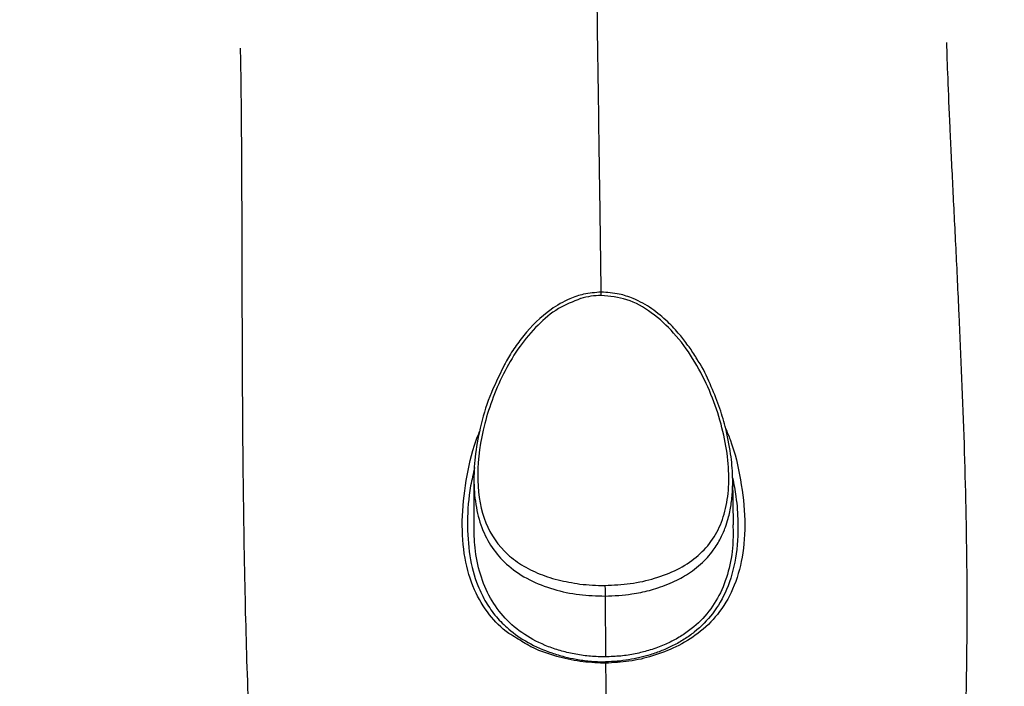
# Model space of a CAD drawing. Header units: millimetres. Extents: x 1141 to 9683, y 1625 to 6203.
# Tile 9 of 118: x 1672 to 1739, y 2482 to 2528. Entities that reach past the tile are written whole.
import ezdxf

# ---------------------------------------------------------------- set-up
doc = ezdxf.new("R2010")
doc.units = ezdxf.units.MM
doc.header["$LTSCALE"] = 25

msp = doc.modelspace()

# ---------------------------------------------------------------- linework, layer by layer
at = {"color": 7, "linetype": 'Continuous', "lineweight": 25}
for p, q in [((1710.221, 2508.342), (1710.212, 2508.339)), ((1702.865, 2495.927), (1702.854, 2492.777)), ((1720.734, 2492.754), (1720.684, 2495.908)), ((1710.167, 2488.673), (1710.17, 2488.673)), ((1711.898, 2487.84), (1711.924, 2483.653))]:
    msp.add_line(p, q, dxfattribs=at)
at = {"color": 7, "linetype": 'Continuous', "lineweight": 25, "flags": 128}
msp.add_lwpolyline([(1711.931, 2483.219), (1711.929, 2483.219), (1711.928, 2483.218)], dxfattribs=at)
at = {"color": 7, "linetype": 'Continuous', "lineweight": 25}
for points, knots in [([(1696.475, 2327.834), (1696.503, 2323.793), (1696.56, 2315.863), (1696.361, 2303.621), (1695.966, 2291.446), (1695.372, 2279.316), (1694.52, 2266.08), (1693.354, 2251.717), (1691.82, 2236.227), (1689.974, 2220.288), (1687.801, 2203.923), (1685.294, 2187.171), (1682.58, 2170.785), (1679.688, 2154.791), (1676.648, 2139.212), (1673.364, 2123.491), (1669.841, 2107.679), (1666.087, 2091.833), (1662.27, 2076.588), (1658.417, 2061.953), (1654.551, 2047.938), (1650.482, 2033.802), (1646.223, 2019.632), (1641.796, 2005.521), (1637.469, 1992.272), (1633.097, 1979.367), (1628.708, 1966.879), (1624.337, 1954.88), (1620.21, 1943.921), (1616.349, 1933.976), (1612.772, 1925.015), (1609.493, 1917.011), (1606.527, 1909.933), (1603.411, 1902.652), (1600.154, 1895.218), (1596.759, 1887.672), (1593.737, 1881.114), (1591.098, 1875.506), (1589.255, 1871.662), (1588.1, 1869.279), (1587.435, 1867.914), (1586.595, 1866.198), (1585.456, 1863.887), (1583.965, 1860.894), (1582.148, 1857.294), (1580.106, 1853.309), (1577.958, 1849.187), (1575.116, 1843.828), (1571.58, 1837.33), (1566.983, 1829.173), (1561.864, 1820.456), (1556.049, 1811.042), (1551.105, 1803.489), (1547.37, 1798.04), (1545.159, 1794.898), (1543.33, 1792.355), (1541.859, 1790.347), (1540.552, 1788.589), (1539.179, 1786.771), (1537.464, 1784.539), (1535.349, 1781.851), (1532.795, 1778.704), (1529.84, 1775.196), (1526.477, 1771.384), (1522.9, 1767.55), (1519.319, 1763.947), (1516.055, 1760.874), (1513.215, 1758.37), (1510.777, 1756.346), (1508.562, 1754.611), (1506.37, 1752.995), (1504.062, 1751.407), (1501.448, 1749.753), (1498.566, 1748.128), (1495.857, 1746.819), (1493.554, 1745.878), (1491.35, 1745.11), (1488.931, 1744.453), (1486.455, 1744.038), (1484.264, 1743.886), (1482.235, 1743.939), (1480.25, 1744.204), (1478.285, 1744.685), (1476.198, 1745.432), (1473.816, 1746.612), (1471.546, 1748.082), (1469.451, 1749.717), (1467.654, 1751.311), (1465.552, 1753.374), (1463.099, 1756.099), (1460.428, 1759.489), (1458.038, 1762.852), (1455.034, 1767.452), (1451.348, 1773.801), (1446.981, 1782.446), (1442.6, 1792.324), (1438.484, 1802.787), (1434.616, 1813.699), (1430.983, 1824.941), (1427.385, 1837.101), (1423.832, 1850.188), (1420.331, 1864.209), (1416.888, 1879.169), (1413.525, 1894.99), (1409.626, 1914.82), (1405.372, 1938.691), (1400.913, 1966.648), (1396.782, 1995.42), (1392.791, 2026.167), (1388.962, 2058.787), (1385.354, 2093.078), (1382.068, 2127.637), (1379.083, 2162.293), (1376.376, 2196.896), (1373.971, 2230.663), (1371.833, 2263.485), (1369.932, 2295.272), (1368.212, 2326.594), (1366.651, 2357.479), (1364.936, 2394.363), (1363.133, 2437.747), (1361.32, 2488.02), (1359.735, 2539.152), (1358.372, 2591.04), (1357.22, 2643.576), (1356.27, 2696.652), (1355.515, 2750.159), (1354.968, 2801.822), (1354.595, 2851.523), (1354.368, 2899.155), (1354.264, 2946.763), (1354.276, 2990.656), (1354.368, 3030.508), (1354.509, 3066.044), (1354.701, 3100.605), (1354.944, 3135.025), (1355.234, 3169.234), (1355.583, 3203.179), (1355.956, 3235.921), (1356.355, 3267.464), (1356.773, 3297.806), (1357.176, 3324.989), (1357.558, 3349.17), (1357.913, 3370.653), (1358.281, 3391.956), (1358.669, 3413.473), (1359.08, 3435.437), (1359.618, 3463.043), (1360.301, 3496.416), (1360.976, 3527.481), (1361.505, 3550.946), (1361.867, 3566.645), (1362.244, 3582.687), (1362.67, 3600.429), (1363.153, 3620.105), (1363.697, 3641.724), (1364.274, 3664.138), (1364.883, 3687.2), (1365.52, 3710.752), (1366.129, 3732.772), (1366.701, 3753.108), (1367.232, 3771.655), (1367.765, 3790.059), (1368.298, 3808.204), (1368.774, 3824.256), (1369.19, 3838.188), (1369.54, 3849.885), (1369.866, 3860.753), (1370.164, 3870.673), (1370.434, 3879.69), (1370.677, 3887.858), (1370.905, 3895.605), (1371.117, 3902.871), (1371.31, 3909.596), (1371.474, 3915.468), (1371.613, 3920.581), (1371.729, 3925.006), (1371.826, 3928.823), (1371.905, 3932.107), (1371.969, 3934.943), (1372.01, 3936.823), (1372.028, 3937.764), (1372.031, 3937.909)], [0, 0, 0, 0, 0.005477, 0.0107498, 0.0158337, 0.0207433, 0.0254915, 0.0314852, 0.0372469, 0.0427979, 0.0488727, 0.0547212, 0.0603618, 0.0658097, 0.0710766, 0.0761719, 0.0816835, 0.0869961, 0.0921147, 0.0970427, 0.1017821, 0.1063344, 0.1114602, 0.1163275, 0.1209363, 0.1252866, 0.1299167, 0.1342141, 0.1381801, 0.1418165, 0.1451257, 0.1481104, 0.1507739, 0.1531194, 0.1564078, 0.159334, 0.1619041, 0.1641236, 0.1659975, 0.1665129, 0.1669972, 0.1676484, 0.1685961, 0.1698149, 0.1713147, 0.1730354, 0.174764, 0.1764799, 0.1798126, 0.183094, 0.1871429, 0.1914662, 0.1960308, 0.1978661, 0.1994152, 0.2006861, 0.201686, 0.2024672, 0.2033863, 0.2045122, 0.2059825, 0.2076932, 0.2096691, 0.2118982, 0.2143522, 0.2166671, 0.218809, 0.2205776, 0.2220539, 0.2234298, 0.2247505, 0.2261644, 0.227778, 0.229692, 0.2316189, 0.2329274, 0.2341158, 0.2360129, 0.2378671, 0.2393151, 0.2408283, 0.2423634, 0.2437752, 0.2452473, 0.2468473, 0.2484773, 0.2496784, 0.2506602, 0.2516121, 0.2534181, 0.2550747, 0.2565527, 0.257941, 0.2609257, 0.2642158, 0.2678342, 0.2717995, 0.2754102, 0.2792854, 0.2834325, 0.2878584, 0.2925688, 0.2975693, 0.3028643, 0.3083743, 0.3173169, 0.3265615, 0.3360576, 0.3457574, 0.3569194, 0.3682209, 0.379604, 0.391016, 0.402408, 0.4137351, 0.4243186, 0.4347764, 0.4450794, 0.4552015, 0.4652253, 0.4814371, 0.4979619, 0.5147646, 0.5318095, 0.5490603, 0.5664805, 0.5840327, 0.6016794, 0.6172565, 0.6328515, 0.6484382, 0.6639636, 0.6758856, 0.6874899, 0.6987703, 0.7097217, 0.7211745, 0.7322362, 0.7429048, 0.7531803, 0.7630639, 0.7725582, 0.7797471, 0.7866999, 0.7935607, 0.8005789, 0.8077485, 0.8150581, 0.827618, 0.8404734, 0.8455898, 0.8507368, 0.8559641, 0.8614498, 0.8683157, 0.8755179, 0.8830246, 0.890802, 0.898815, 0.907028, 0.9135068, 0.9200693, 0.9267019, 0.933393, 0.9401351, 0.9449804, 0.949771, 0.954324, 0.9586468, 0.9627539, 0.9666589, 0.9703735, 0.9744802, 0.9783553, 0.9820094, 0.9854476, 0.9886722, 0.9916838, 0.9944817, 0.9970649, 0.9995468, 1, 1, 1, 1]), ([(1733.948, 2346.224), (1736.816, 2346.195), (1742.56, 2346.136), (1749.86, 2346.539), (1755.735, 2347.73), (1760.094, 2349.514), (1764.115, 2352.034), (1767.692, 2355.239), (1770.665, 2359.03), (1772.962, 2363.274), (1774.542, 2367.845), (1775.823, 2377.087), (1776.026, 2390.912), (1776.012, 2409.223), (1775.444, 2427.542), (1775.097, 2458.111), (1775.039, 2486.247), (1775.392, 2511.955), (1775.834, 2522.98), (1776.15, 2534.005), (1775.989, 2545.015), (1775.504, 2553.905), (1774.245, 2560.583), (1772.521, 2564.944), (1770.105, 2568.955), (1767.054, 2572.51), (1763.442, 2575.492), (1759.388, 2577.834), (1754.994, 2579.467), (1749.316, 2580.465), (1742.472, 2580.651), (1734.558, 2580.468), (1718.834, 2580.186), (1703.646, 2580.145), (1688.986, 2580.463), (1682.67, 2580.821), (1676.359, 2580.968), (1670.089, 2580.616), (1664.439, 2579.567), (1659.564, 2577.732), (1655.523, 2575.359), (1651.947, 2572.336), (1648.915, 2568.765), (1646.547, 2564.727), (1644.834, 2560.324), (1644.009, 2555.617), (1643.869, 2550.81), (1644.027, 2535.268), (1643.889, 2508.992), (1643.847, 2466.459), (1644.232, 2432.973), (1643.729, 2408.528), (1643.166, 2398.678), (1642.803, 2388.829), (1643.053, 2379.012), (1643.938, 2370.931), (1645.608, 2364.727), (1647.621, 2360.472), (1650.277, 2356.631), (1653.503, 2353.293), (1657.247, 2350.546), (1661.787, 2348.272), (1667.098, 2346.755), (1673.022, 2346.01), (1679.043, 2345.909), (1685.111, 2346.147), (1689.495, 2346.458), (1691.857, 2346.518), (1692.186, 2346.526)], [0, 0, 0, 0, 0.013433, 0.026902, 0.034147, 0.041393, 0.048828, 0.056265, 0.063768, 0.071273, 0.078772, 0.086271, 0.114832, 0.14342, 0.172036, 0.200637, 0.286572, 0.303781, 0.321017, 0.338238, 0.355417, 0.372578, 0.379854, 0.38713, 0.394407, 0.401685, 0.40896, 0.416236, 0.423511, 0.430787, 0.443127, 0.455496, 0.467865, 0.516762, 0.526608, 0.536517, 0.546386, 0.556154, 0.565881, 0.57316, 0.580438, 0.587713, 0.594989, 0.602264, 0.609539, 0.616992, 0.624509, 0.632032, 0.689782, 0.747533, 0.831202, 0.846574, 0.862005, 0.877401, 0.892706, 0.907972, 0.915329, 0.922686, 0.929896, 0.937105, 0.944321, 0.951537, 0.960771, 0.97003, 0.979427, 0.988937, 0.998458, 1, 1, 1, 1]), ([(1647.398, 2374.873), (1647.398, 2374.873), (1647.398, 2395.371), (1647.462, 2436.367), (1647.223, 2487.611), (1647.606, 2520.424), (1647.262, 2534.813), (1646.88, 2541.012), (1646.7, 2547.206), (1647.022, 2553.36), (1648.007, 2558.742), (1649.69, 2563.211), (1651.771, 2566.738), (1654.418, 2569.86), (1657.544, 2572.505), (1661.079, 2574.57), (1664.927, 2576.056), (1669.026, 2576.782), (1676.937, 2576.919), (1688.583, 2577.014), (1703.963, 2577.578), (1719.343, 2577.989), (1734.704, 2577.795), (1746.309, 2577.371), (1754.062, 2576.104), (1757.902, 2574.663), (1761.446, 2572.62), (1764.604, 2570.012), (1767.27, 2566.904), (1769.383, 2563.399), (1770.888, 2559.586), (1771.968, 2553.919), (1772.308, 2546.479), (1772.285, 2537.364), (1771.906, 2528.244), (1771.322, 2491.695), (1771.887, 2440.569), (1771.768, 2392.489), (1771.768, 2374.873), (1771.768, 2374.873)], [0, 0, 0, 0, 0, 0.121147, 0.242295, 0.302869, 0.315066, 0.327346, 0.339574, 0.351672, 0.363716, 0.371743, 0.37977, 0.387797, 0.395824, 0.403854, 0.411885, 0.420079, 0.428304, 0.458603, 0.488937, 0.519253, 0.549513, 0.57975, 0.587777, 0.595804, 0.603831, 0.611858, 0.619888, 0.627917, 0.635944, 0.643971, 0.661895, 0.679854, 0.697854, 0.715833, 0.895885, 1, 1, 1, 1, 1]), ([(1647.355, 2545.659), (1647.545, 2549.002), (1647.81, 2553.667), (1648.965, 2559.563), (1650.459, 2563.26), (1652.537, 2566.654), (1655.153, 2569.658), (1658.242, 2572.17), (1661.703, 2574.137), (1665.448, 2575.492), (1670.056, 2576.294), (1675.422, 2576.301), (1688.815, 2576.024), (1703.352, 2576.25), (1718.504, 2576.144), (1726.926, 2576.322), (1734.839, 2576.653), (1742.748, 2576.671), (1749.342, 2576.317), (1754.528, 2575.266), (1758.222, 2573.769), (1761.612, 2571.682), (1764.61, 2569.059), (1767.116, 2565.964), (1769.073, 2562.498), (1770.432, 2558.75), (1771.371, 2552.88), (1771.496, 2544.97), (1771.27, 2535.117), (1770.481, 2489.094), (1770.404, 2443.047), (1771.29, 2396.99), (1771.55, 2387.088), (1771.386, 2379.221), (1770.401, 2373.503), (1769.085, 2369.995), (1767.214, 2366.758), (1764.831, 2363.875), (1761.992, 2361.441), (1758.789, 2359.51), (1755.302, 2358.149), (1750.774, 2357.239), (1745.412, 2357.205), (1741.317, 2357.295), (1739.333, 2357.339)], [0, 0, 0, 0, 0.026802, 0.037386, 0.047969, 0.058553, 0.069137, 0.079719, 0.090301, 0.100883, 0.111465, 0.127597, 0.143758, 0.218844, 0.244006, 0.265152, 0.286326, 0.307445, 0.328516, 0.339098, 0.34968, 0.360266, 0.370852, 0.381436, 0.392019, 0.402603, 0.413187, 0.439482, 0.465829, 0.492178, 0.808209, 0.834698, 0.861185, 0.887605, 0.897556, 0.907507, 0.917447, 0.927386, 0.937326, 0.947266, 0.957211, 0.967157, 0.98409, 1, 1, 1, 1]), ([(1710.883, 2553.32), (1710.901, 2552.659), (1710.939, 2551.335), (1711.003, 2548.276), (1711.07, 2544.698), (1711.14, 2540.657), (1711.212, 2536.283), (1711.297, 2530.79), (1711.397, 2524.028), (1711.505, 2516.417), (1711.576, 2511.122), (1711.608, 2508.778)], [0, 0, 0, 0, 0.099397, 0.198886, 0.29804, 0.396459, 0.494135, 0.590606, 0.738946, 0.884412, 1, 1, 1, 1]), ([(1735.407, 2525.985), (1735.43, 2525.227), (1735.478, 2523.707), (1735.63, 2520.2), (1735.822, 2516.209), (1736.04, 2511.853), (1736.328, 2505.941), (1736.642, 2498.454), (1736.831, 2489.923), (1736.802, 2482.033), (1736.589, 2474.842), (1736.236, 2468.027), (1735.935, 2463.614), (1735.789, 2461.473)], [0, 0, 0, 0, 0.070846, 0.141932, 0.212667, 0.282488, 0.351204, 0.48148, 0.606627, 0.71277, 0.814417, 0.909938, 1, 1, 1, 1]), ([(1686.767, 2525.584), (1686.783, 2524.825), (1686.815, 2523.306), (1686.848, 2519.798), (1686.869, 2515.805), (1686.881, 2511.447), (1686.896, 2505.533), (1686.928, 2498.043), (1687.041, 2489.512), (1687.252, 2481.625), (1687.567, 2474.438), (1687.984, 2467.629), (1688.363, 2463.222), (1688.547, 2461.083)], [0, 0, 0, 0, 0.070855, 0.141947, 0.212683, 0.282503, 0.351218, 0.481497, 0.606659, 0.712813, 0.814456, 0.909956, 1, 1, 1, 1]), ([(1710.212, 2508.339), (1709.688, 2508.13), (1708.574, 2507.684), (1707.192, 2506.495), (1705.97, 2505.035), (1704.599, 2502.751), (1703.467, 2499.677), (1702.978, 2496.154), (1703.388, 2493.152), (1704.532, 2491.232), (1705.936, 2490.079), (1707.176, 2489.422), (1708.57, 2488.933), (1709.651, 2488.757), (1710.167, 2488.673)], [0, 0, 0, 0, 0.049724, 0.105609, 0.167198, 0.233009, 0.371356, 0.512134, 0.649782, 0.780099, 0.841271, 0.898677, 0.951622, 1, 1, 1, 1]), ([(1711.623, 2508.78), (1711.218, 2508.749), (1710.477, 2508.694), (1709.295, 2508.285), (1707.787, 2507.417), (1706.543, 2506.162), (1705.61, 2504.872), (1705.156, 2504.165), (1704.956, 2503.762), (1704.917, 2503.683)], [0, 0, 0, 0, 0.1283809, 0.2348239, 0.3990658, 0.6974495, 0.8317433, 0.9672852, 1, 1, 1, 1]), ([(1711.628, 2508.554), (1711.391, 2508.543), (1710.913, 2508.521), (1710.454, 2508.402), (1710.221, 2508.342)], [0, 0, 0, 0, 0.494092, 1, 1, 1, 1]), ([(1718.295, 2504.049), (1718.243, 2504.139), (1718.037, 2504.5), (1717.623, 2505.106), (1716.996, 2505.923), (1716.191, 2506.793), (1715.325, 2507.513), (1714.501, 2508.028), (1713.761, 2508.385), (1712.804, 2508.708), (1712.044, 2508.754), (1711.623, 2508.78)], [0, 0, 0, 0, 0.039489, 0.158731, 0.272777, 0.418384, 0.584363, 0.666069, 0.751189, 0.861999, 1, 1, 1, 1]), ([(1711.628, 2508.554), (1711.627, 2508.621), (1711.625, 2508.752), (1711.624, 2508.767), (1711.623, 2508.775)], [0, 0, 0, 0, 0.5206375, 1, 1, 1, 1]), ([(1711.89, 2488.574), (1712.479, 2488.603), (1713.708, 2488.662), (1715.42, 2489.058), (1716.954, 2489.664), (1718.248, 2490.509), (1719.26, 2491.589), (1719.969, 2492.91), (1720.37, 2494.466), (1720.465, 2496.233), (1720.266, 2498.164), (1719.783, 2500.19), (1719.026, 2502.231), (1718.003, 2504.187), (1716.724, 2505.949), (1715.212, 2507.359), (1713.497, 2508.362), (1712.229, 2508.492), (1711.628, 2508.554)], [0, 0, 0, 0, 0.046508, 0.096991, 0.153, 0.214114, 0.279209, 0.347279, 0.417517, 0.489241, 0.561763, 0.634275, 0.705805, 0.775077, 0.84046, 0.90006, 0.952688, 1, 1, 1, 1]), ([(1704.922, 2503.679), (1704.578, 2502.987), (1703.874, 2501.57), (1703.266, 2499.446), (1702.916, 2497.455), (1702.827, 2495.619), (1702.985, 2493.916), (1703.428, 2492.359), (1704.166, 2491.016), (1705.214, 2489.875), (1706.579, 2488.958), (1708.239, 2488.301), (1710.04, 2487.901), (1711.301, 2487.859), (1711.898, 2487.84)], [0, 0, 0, 0, 0.093025, 0.190596, 0.281849, 0.365751, 0.454608, 0.545173, 0.631559, 0.714444, 0.799678, 0.874755, 0.940701, 1, 1, 1, 1]), ([(1711.898, 2487.84), (1712.526, 2487.87), (1713.375, 2487.911), (1714.362, 2488.095), (1714.96, 2488.235), (1715.833, 2488.492), (1716.643, 2488.827), (1717.399, 2489.24), (1717.952, 2489.603), (1718.656, 2490.171), (1719.317, 2490.903), (1719.816, 2491.715), (1720.063, 2492.262), (1720.238, 2492.722), (1720.415, 2493.284), (1720.587, 2494.116), (1720.684, 2495.08), (1720.695, 2496.243), (1720.568, 2497.711), (1720.238, 2499.348), (1719.756, 2500.971), (1719.13, 2502.476), (1718.668, 2503.531), (1718.31, 2504.033), (1718.307, 2504.037)], [0, 0, 0, 0, 0.061692, 0.08339, 0.105798, 0.128997, 0.187944, 0.215484, 0.247345, 0.283741, 0.354028, 0.40795, 0.443881, 0.454816, 0.489948, 0.541246, 0.591294, 0.639913, 0.713942, 0.799379, 0.862252, 0.929234, 0.999439, 1, 1, 1, 1]), ([(1705.803, 2484.951), (1705.624, 2485.055), (1704.843, 2485.507), (1703.839, 2486.592), (1702.787, 2488.296), (1702.17, 2490.463), (1701.984, 2492.999), (1702.286, 2495.746), (1702.717, 2497.846), (1703.175, 2498.977), (1703.256, 2499.177)], [0, 0, 0, 0, 0.0376245, 0.164109, 0.3086071, 0.4679297, 0.6358122, 0.8041343, 0.9652743, 1, 1, 1, 1]), ([(1720.19, 2499.408), (1720.302, 2499.146), (1720.807, 2497.955), (1721.28, 2495.797), (1721.595, 2493.057), (1721.418, 2490.521), (1720.791, 2488.348), (1719.761, 2486.607), (1718.427, 2485.291), (1716.899, 2484.344), (1715.272, 2483.712), (1713.607, 2483.311), (1712.475, 2483.249), (1711.931, 2483.219)], [0, 0, 0, 0, 0.034772, 0.15771, 0.28537, 0.411992, 0.53171, 0.64003, 0.734609, 0.815299, 0.884042, 0.944224, 1, 1, 1, 1]), ([(1702.916, 2496.699), (1702.816, 2496.275), (1702.511, 2494.993), (1702.377, 2492.929), (1702.511, 2490.609), (1702.997, 2488.778), (1703.663, 2487.41), (1704.37, 2486.414), (1705.301, 2485.479), (1706.526, 2484.623), (1707.885, 2484.017), (1709.051, 2483.668), (1709.921, 2483.479), (1710.865, 2483.336), (1711.556, 2483.318), (1711.929, 2483.309)], [0, 0, 0, 0, 0.0631599, 0.1909473, 0.3222633, 0.448925, 0.5278041, 0.6019541, 0.6720492, 0.760348, 0.8458979, 0.8858978, 0.9197056, 0.9565988, 1, 1, 1, 1]), ([(1720.679, 2495.986), (1720.762, 2495.554), (1720.963, 2494.513), (1721.089, 2492.632), (1720.961, 2490.443), (1720.374, 2488.335), (1719.411, 2486.652), (1718.345, 2485.558), (1717.368, 2484.86), (1716.62, 2484.436), (1715.834, 2484.082), (1714.839, 2483.73), (1713.79, 2483.48), (1712.732, 2483.337), (1712.196, 2483.318), (1711.929, 2483.309)], [0, 0, 0, 0, 0.068689, 0.165692, 0.312236, 0.453808, 0.57893, 0.688755, 0.737442, 0.785224, 0.827333, 0.867224, 0.934503, 0.967429, 1, 1, 1, 1]), ([(1687.299, 2357.346), (1683.393, 2357.364), (1678.332, 2357.388), (1672.117, 2357.304), (1668.656, 2357.344), (1665.127, 2357.812), (1661.652, 2358.941), (1658.321, 2360.657), (1655.335, 2362.925), (1652.748, 2365.67), (1650.664, 2368.839), (1649.135, 2372.325), (1648.221, 2376.027), (1646.835, 2407.891), (1648.472, 2443.317), (1647.892, 2481.755), (1647.526, 2490.876), (1647.355, 2495.111)], [0, 0, 0, 0, 0.0699547, 0.0906565, 0.1113459, 0.1319073, 0.1541719, 0.1764364, 0.198727, 0.2210177, 0.2436738, 0.2663304, 0.2889102, 0.3115148, 0.8364791, 0.9240838, 1, 1, 1, 1]), ([(1711.925, 2483.653), (1711.583, 2483.66), (1710.888, 2483.673), (1709.871, 2483.817), (1708.894, 2484.043), (1707.647, 2484.461), (1706.259, 2485.182), (1704.938, 2486.303), (1703.932, 2487.692), (1703.262, 2489.322), (1702.897, 2491.026), (1702.884, 2492.234), (1702.879, 2492.777)], [0, 0, 0, 0, 0.052038, 0.105685, 0.160266, 0.216811, 0.3365, 0.465334, 0.600908, 0.742863, 0.884487, 1, 1, 1, 1]), ([(1720.702, 2492.753), (1720.71, 2492.291), (1720.729, 2491.161), (1720.426, 2489.519), (1719.812, 2487.867), (1718.854, 2486.451), (1717.762, 2485.47), (1716.72, 2484.829), (1715.86, 2484.42), (1714.952, 2484.096), (1713.977, 2483.853), (1712.979, 2483.692), (1712.276, 2483.666), (1711.925, 2483.653)], [0, 0, 0, 0, 0.099599, 0.24324, 0.38747, 0.525204, 0.656388, 0.719626, 0.77817, 0.839652, 0.891695, 0.9459, 1, 1, 1, 1]), ([(1710.17, 2488.673), (1710.453, 2488.642), (1711.012, 2488.582), (1711.595, 2488.577), (1711.883, 2488.574)], [0, 0, 0, 0, 0.5057797, 1, 1, 1, 1]), ([(1711.89, 2488.574), (1711.889, 2488.574), (1711.886, 2488.574), (1711.884, 2488.574), (1711.883, 2488.574)], [0, 0, 0, 0, 0.56, 1, 1, 1, 1]), ([(1711.89, 2488.574), (1711.892, 2488.452), (1711.894, 2488.233), (1711.897, 2487.96), (1711.898, 2487.84)], [0, 0, 0, 0, 0.559191, 1, 1, 1, 1]), ([(1711.59, 2483.221), (1711.047, 2483.258), (1709.912, 2483.334), (1708.268, 2483.743), (1706.841, 2484.269), (1706.117, 2484.745), (1705.803, 2484.951)], [0, 0, 0, 0, 0.233447, 0.48747, 0.778022, 1, 1, 1, 1]), ([(1711.928, 2483.218), (1711.865, 2483.218), (1711.752, 2483.218), (1711.64, 2483.22), (1711.59, 2483.221)], [0, 0, 0, 0, 0.560107, 1, 1, 1, 1]), ([(1711.929, 2483.309), (1711.929, 2483.299), (1711.93, 2483.279), (1711.93, 2483.239), (1711.931, 2483.219)], [0, 0, 0, 0, 0.500001, 1, 1, 1, 1]), ([(1711.931, 2483.219), (1711.946, 2481.957), (1711.973, 2479.755), (1712, 2477.535), (1712.011, 2476.588)], [0, 0, 0, 0, 0.573035, 1, 1, 1, 1])]:
    msp.add_open_spline(points, degree=3, knots=knots, dxfattribs=at)

doc.saveas('drawing.dxf')
